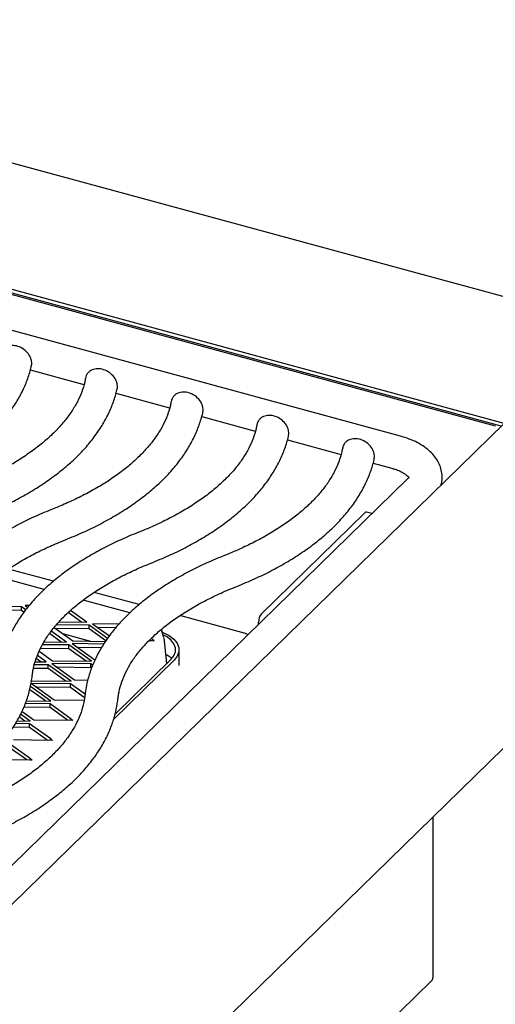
# Model space of a CAD drawing. Header units: inches. Extents: x 38 to 161, y 20 to 119.
# Tile 25 of 27: x 141.36 to 146.52, y 86.2 to 96.86. Entities that reach past the tile are written whole.
import ezdxf

# ---------------------------------------------------------------- set-up
doc = ezdxf.new("R2010")
doc.units = ezdxf.units.IN
doc.header["$LTSCALE"] = 12
doc.header["$MEASUREMENT"] = 0

msp = doc.modelspace()

# ---------------------------------------------------------------- linework, layer by layer
at = {"color": 7, "linetype": 'Continuous', "lineweight": 25}
for p, q in [((149.7847, 92.9955), (135.5669, 96.8596)), ((146.6112, 92.4885), (136.5288, 95.2286)), ((146.5798, 92.4579), (136.5288, 95.1896)), ((136.6025, 95.1556), (146.515, 92.4615)), ((145.4863, 92.3501), (137.3143, 94.5711)), ((141.4755, 93.0671), (142.0569, 92.9091)), ((142.4041, 92.8147), (142.9856, 92.6567)), ((143.3328, 92.5623), (143.9142, 92.4043)), ((136.5305, 82.6495), (146.6112, 92.4885)), ((144.2614, 92.31), (144.8428, 92.1519)), ((137.5489, 80.134), (149.8121, 92.1033)), ((145.1901, 92.0576), (145.3919, 92.0027)), ((145.564, 91.8877), (140.4817, 86.9272)), ((145.1011, 91.52), (143.981, 90.4268)), ((145.1785, 91.5114), (145.1193, 91.5275)), ((141.7271, 90.7785), (141.2398, 90.911)), ((141.6244, 90.6877), (141.1186, 90.8252)), ((142.6558, 90.5261), (142.1684, 90.6586)), ((142.5531, 90.4354), (142.0472, 90.5728)), ((141.3819, 90.5024), (140.9594, 90.5072)), ((141.3819, 90.4619), (141.0166, 90.4661)), ((141.4273, 90.4698), (141.3819, 90.5024)), ((141.3819, 90.4619), (141.3819, 90.5024)), ((141.4068, 90.4441), (141.3819, 90.4619)), ((141.4203, 90.5166), (141.4488, 90.4961)), ((141.4653, 90.5161), (141.4203, 90.5166)), ((142.0316, 90.3356), (141.8869, 90.4396)), ((142.0888, 90.3349), (141.9122, 90.4619)), ((142.1121, 90.304), (141.7598, 90.308)), ((141.7861, 90.3383), (142.0888, 90.3349)), ((142.436, 90.3149), (142.1505, 90.3182)), ((142.1505, 90.3182), (142.3324, 90.1873)), ((143.7697, 90.2234), (143.097, 90.4062)), ((143.9485, 90.3109), (143.9485, 90.3354)), ((141.8111, 90.1204), (141.6837, 90.212)), ((141.8683, 90.1197), (141.703, 90.2386)), ((141.7342, 90.2767), (141.9357, 90.1318)), ((142.1121, 90.2635), (141.7468, 90.2676)), ((141.8246, 90.2117), (142.1263, 90.1297)), ((142.3133, 90.1593), (142.1121, 90.304)), ((142.1121, 90.2635), (142.1121, 90.304)), ((142.2948, 90.1321), (142.1121, 90.2635)), ((142.403, 90.2748), (142.2077, 90.277)), ((142.9243, 90.1693), (142.8957, 90.2507)), ((141.6242, 90.1225), (141.8683, 90.1197)), ((142.2724, 90.0991), (141.93, 90.103)), ((141.93, 90.103), (142.1761, 89.926)), ((141.9357, 90.1318), (142.292, 90.1278)), ((142.7645, 90.1371), (142.7894, 90.1368)), ((142.801, 90.1494), (142.7866, 90.1598)), ((142.7894, 90.1368), (142.819, 90.1331)), ((142.819, 90.1331), (142.801, 90.1494)), ((142.9558, 89.8887), (142.9247, 90.1667)), ((141.5707, 90.0205), (141.7152, 89.9166)), ((141.8916, 90.0483), (141.587, 90.0517)), ((141.8916, 90.0888), (141.6082, 90.092)), ((142.1376, 89.9119), (141.8916, 90.0888)), ((141.8916, 90.0483), (141.8916, 90.0888)), ((142.0804, 89.9125), (141.8916, 90.0483)), ((142.2469, 90.0589), (141.9872, 90.0618)), ((143.0881, 89.8744), (143.0881, 90.0363)), ((141.528, 89.9059), (141.6479, 89.9045)), ((141.5906, 89.9051), (141.5403, 89.9413)), ((141.6479, 89.9045), (141.5525, 89.9731)), ((142.132, 89.883), (141.7095, 89.8878)), ((141.7095, 89.8878), (141.9556, 89.7108)), ((141.7152, 89.9166), (142.1376, 89.9119)), ((142.1525, 89.8682), (142.132, 89.883)), ((142.132, 89.8425), (142.132, 89.883)), ((142.3774, 89.2824), (143.0335, 89.9228)), ((142.3948, 89.3411), (143.0001, 89.9319)), ((141.6711, 89.8331), (141.5106, 89.8349)), ((141.6711, 89.8736), (141.5205, 89.8753)), ((141.9172, 89.6967), (141.6711, 89.8736)), ((141.6711, 89.8331), (141.6711, 89.8736)), ((141.8599, 89.6973), (141.6711, 89.8331)), ((142.132, 89.8425), (141.7667, 89.8466)), ((142.1395, 89.8371), (142.132, 89.8425)), ((143.0877, 89.865), (143.0881, 89.8744)), ((141.9115, 89.6678), (141.489, 89.6726)), ((141.489, 89.6726), (141.7351, 89.4956)), ((141.4947, 89.7014), (141.9172, 89.6967)), ((142.0689, 89.5546), (141.9115, 89.6678)), ((141.9115, 89.6273), (141.9115, 89.6678)), ((141.9556, 89.7108), (142.099, 89.7092)), ((141.6395, 89.4821), (141.4694, 89.6044)), ((141.6967, 89.4815), (141.4769, 89.6395)), ((141.9115, 89.6273), (141.5462, 89.6314)), ((142.0639, 89.5177), (141.9115, 89.6273)), ((141.4338, 89.4844), (141.6967, 89.4815)), ((141.7351, 89.4956), (142.0603, 89.492)), ((141.3859, 89.3699), (141.5128, 89.2787)), ((141.6892, 89.4103), (141.4042, 89.4136)), ((141.6892, 89.4508), (141.4211, 89.4539)), ((141.918, 89.2863), (141.6892, 89.4508)), ((141.6892, 89.4103), (141.6892, 89.4508)), ((141.878, 89.2746), (141.6892, 89.4103)), ((141.3312, 89.2661), (141.4744, 89.2645)), ((141.4172, 89.2652), (141.355, 89.3098)), ((141.4744, 89.2645), (141.3709, 89.3389)), ((141.5128, 89.2787), (141.9057, 89.2742)), ((141.4687, 89.1951), (141.2894, 89.1972)), ((141.4687, 89.2356), (141.3154, 89.2374)), ((141.6976, 89.0711), (141.4687, 89.2356)), ((141.4687, 89.1951), (141.4687, 89.2356)), ((141.6576, 89.0594), (141.4687, 89.1951)), ((141.2923, 89.0635), (141.6852, 89.059)), ((141.4771, 88.8559), (141.2482, 89.0204)), ((141.4371, 88.8442), (141.2482, 88.9799)), ((141.0718, 88.8483), (141.4647, 88.8438)), ((145.8377, 88.2241), (145.8377, 86.4855)), ((141.4005, 82.1342), (145.8248, 86.4525))]:
    msp.add_line(p, q, dxfattribs=at)
at = {"color": 7, "linetype": 'Continuous', "lineweight": 25, "flags": 128}
for points in [[(142.8957, 90.2506), (142.9013, 90.2385), (142.9044, 90.2244)], [(142.9037, 90.2292), (142.9134, 90.2253), (142.9792, 90.1917), (143.0311, 90.1522), (143.067, 90.1082), (143.0856, 90.0615), (143.0861, 90.0138), (143.0685, 89.967), (143.0335, 89.9228)], [(143.7693, 90.2235), (143.7696, 90.2234), (143.7697, 90.2234)], [(143.0001, 89.9319), (143.0322, 89.9725), (143.0484, 90.0156), (143.048, 90.0595), (143.0309, 90.1025), (142.9979, 90.1429), (142.9502, 90.1793), (142.9201, 90.1961)]]:
    msp.add_lwpolyline(points, dxfattribs=at)
at = {"color": 7, "linetype": 'Continuous', "lineweight": 25}
for centre, radius, start, end in [((145.1163, 91.5089), 0.0188, 80.73183, 143.96753), ((144.0909, 90.3363), 0.1423, 140.51294, 180.34344), ((145.7928, 86.484), 0.0449, 315.35447, 1.91129)]:
    msp.add_arc(centre, radius, start, end, dxfattribs=at)
for centre, major_axis, ratio, start_param, end_param in [((141.9057, 89.1932), (0.1056, -0.0029), 0.7666209, 1.3080786, 1.5917816), ((141.918, 89.2053), (-0.041, 0.0899), 0.5107074, 5.2709742, 5.5546772), ((141.6852, 88.978), (0.1056, -0.0029), 0.7666209, 1.3080786, 1.5917816), ((141.6976, 88.9901), (-0.041, 0.0899), 0.5107074, 5.2709742, 5.5546772), ((141.4647, 88.7628), (0.1056, -0.0029), 0.7666209, 1.3080786, 1.5917816), ((141.4771, 88.7749), (-0.041, 0.0899), 0.5107074, 5.2709742, 5.5546772)]:
    msp.add_ellipse(centre, major_axis=major_axis, ratio=ratio, start_param=start_param, end_param=end_param, dxfattribs=at)
for points, knots in [([(141.4869, 93.1097), (141.4885, 93.1165), (141.4923, 93.1332), (141.49, 93.1621), (141.4814, 93.1944), (141.461, 93.2357), (141.4212, 93.2816), (141.3592, 93.3191), (141.2921, 93.3354), (141.2283, 93.3286), (141.1846, 93.3037), (141.1605, 93.2737), (141.1492, 93.2515), (141.147, 93.2362), (141.1462, 93.231)], [0, 0, 0, 0, 0.0437334, 0.1068335, 0.1696682, 0.2326526, 0.356123, 0.4780728, 0.5990912, 0.7202669, 0.8426694, 0.9047424, 0.9674779, 1, 1, 1, 1]), ([(141.4869, 93.1097), (141.4885, 93.1165), (141.4923, 93.1332), (141.49, 93.1621), (141.4814, 93.1944), (141.461, 93.2357), (141.4212, 93.2816), (141.3592, 93.3191), (141.2921, 93.3354), (141.2283, 93.3286), (141.1846, 93.3037), (141.1605, 93.2737), (141.1492, 93.2515), (141.147, 93.2362), (141.1462, 93.231)], [0, 0, 0, 0, 0.0437334, 0.1068335, 0.1696682, 0.2326526, 0.356123, 0.4780728, 0.5990912, 0.7202669, 0.8426694, 0.9047424, 0.9674779, 1, 1, 1, 1]), ([(141.4869, 93.1097), (141.4885, 93.1165), (141.4923, 93.1332), (141.49, 93.1621), (141.4814, 93.1944), (141.461, 93.2357), (141.4212, 93.2816), (141.3592, 93.3191), (141.2921, 93.3354), (141.2283, 93.3286), (141.1846, 93.3037), (141.1605, 93.2737), (141.1492, 93.2515), (141.147, 93.2362), (141.1462, 93.231)], [0, 0, 0, 0, 0.0437334, 0.1068335, 0.1696682, 0.2326526, 0.356123, 0.4780728, 0.5990912, 0.7202669, 0.8426694, 0.9047424, 0.9674779, 1, 1, 1, 1]), ([(141.4869, 93.1097), (141.4885, 93.1165), (141.4923, 93.1332), (141.49, 93.1621), (141.4814, 93.1944), (141.461, 93.2357), (141.4212, 93.2816), (141.3592, 93.3191), (141.2921, 93.3354), (141.2283, 93.3286), (141.1846, 93.3037), (141.1605, 93.2737), (141.1492, 93.2515), (141.147, 93.2362), (141.1462, 93.231)], [0, 0, 0, 0, 0.0437334, 0.1068335, 0.1696682, 0.2326526, 0.356123, 0.4780728, 0.5990912, 0.7202669, 0.8426694, 0.9047424, 0.9674779, 1, 1, 1, 1]), ([(141.4869, 93.1097), (141.4885, 93.1165), (141.4923, 93.1332), (141.49, 93.1621), (141.4814, 93.1944), (141.461, 93.2357), (141.4212, 93.2816), (141.3592, 93.3191), (141.2921, 93.3354), (141.2283, 93.3286), (141.1846, 93.3037), (141.1605, 93.2737), (141.1492, 93.2515), (141.147, 93.2362), (141.1462, 93.231)], [0, 0, 0, 0, 0.0437334, 0.1068335, 0.1696682, 0.2326526, 0.356123, 0.4780728, 0.5990912, 0.7202669, 0.8426694, 0.9047424, 0.9674779, 1, 1, 1, 1]), ([(139.9983, 91.7325), (140.0316, 91.746), (140.1283, 91.7851), (140.2813, 91.8548), (140.4536, 91.9435), (140.6153, 92.0383), (140.7658, 92.139), (140.9045, 92.2451), (141.0305, 92.3565), (141.1434, 92.4726), (141.2423, 92.593), (141.3266, 92.717), (141.3962, 92.8439), (141.4496, 92.973), (141.478, 93.062), (141.4872, 93.1078), (141.4876, 93.1096)], [0, 0, 0, 0, 0.0421263, 0.1222066, 0.2023956, 0.282692, 0.3630765, 0.4435091, 0.5238936, 0.6041133, 0.6840106, 0.7633977, 0.8420838, 0.919921, 0.9968532, 1, 1, 1, 1]), ([(139.9983, 91.7325), (140.0316, 91.746), (140.1283, 91.7851), (140.2813, 91.8548), (140.4536, 91.9435), (140.6153, 92.0383), (140.7658, 92.139), (140.9045, 92.2451), (141.0305, 92.3565), (141.1434, 92.4726), (141.2423, 92.593), (141.3266, 92.717), (141.3962, 92.8439), (141.4496, 92.973), (141.478, 93.062), (141.4872, 93.1078), (141.4876, 93.1096)], [0, 0, 0, 0, 0.0421263, 0.1222066, 0.2023956, 0.282692, 0.3630765, 0.4435091, 0.5238936, 0.6041133, 0.6840106, 0.7633977, 0.8420838, 0.919921, 0.9968532, 1, 1, 1, 1]), ([(139.9983, 91.7325), (140.0316, 91.746), (140.1283, 91.7851), (140.2813, 91.8548), (140.4536, 91.9435), (140.6153, 92.0383), (140.7658, 92.139), (140.9045, 92.2451), (141.0305, 92.3565), (141.1434, 92.4726), (141.2423, 92.593), (141.3266, 92.717), (141.3962, 92.8439), (141.4496, 92.973), (141.478, 93.062), (141.4872, 93.1078), (141.4876, 93.1096)], [0, 0, 0, 0, 0.0421263, 0.1222066, 0.2023956, 0.282692, 0.3630765, 0.4435091, 0.5238936, 0.6041133, 0.6840106, 0.7633977, 0.8420838, 0.919921, 0.9968532, 1, 1, 1, 1]), ([(139.9983, 91.7325), (140.0316, 91.746), (140.1283, 91.7851), (140.2813, 91.8548), (140.4536, 91.9435), (140.6153, 92.0383), (140.7658, 92.139), (140.9045, 92.2451), (141.0305, 92.3565), (141.1434, 92.4726), (141.2423, 92.593), (141.3266, 92.717), (141.3962, 92.8439), (141.4496, 92.973), (141.478, 93.062), (141.4872, 93.1078), (141.4876, 93.1096)], [0, 0, 0, 0, 0.0421263, 0.1222066, 0.2023956, 0.282692, 0.3630765, 0.4435091, 0.5238936, 0.6041133, 0.6840106, 0.7633977, 0.8420838, 0.919921, 0.9968532, 1, 1, 1, 1]), ([(139.9983, 91.7325), (140.0316, 91.746), (140.1283, 91.7851), (140.2813, 91.8548), (140.4536, 91.9435), (140.6153, 92.0383), (140.7658, 92.139), (140.9045, 92.2451), (141.0305, 92.3565), (141.1434, 92.4726), (141.2423, 92.593), (141.3266, 92.717), (141.3962, 92.8439), (141.4496, 92.973), (141.478, 93.062), (141.4872, 93.1078), (141.4876, 93.1096)], [0, 0, 0, 0, 0.0421263, 0.1222066, 0.2023956, 0.282692, 0.3630765, 0.4435091, 0.5238936, 0.6041133, 0.6840106, 0.7633977, 0.8420838, 0.919921, 0.9968532, 1, 1, 1, 1]), ([(142.4156, 92.8573), (142.4171, 92.8641), (142.4209, 92.8808), (142.4187, 92.9097), (142.4101, 92.942), (142.3896, 92.9834), (142.3498, 93.0292), (142.2879, 93.0667), (142.2207, 93.083), (142.1569, 93.0762), (142.1133, 93.0513), (142.0891, 93.0213), (142.0779, 92.9991), (142.0756, 92.9839), (142.0749, 92.9786)], [0, 0, 0, 0, 0.0437334, 0.1068335, 0.1696682, 0.2326526, 0.356123, 0.4780728, 0.5990912, 0.7202669, 0.8426694, 0.9047424, 0.9674779, 1, 1, 1, 1]), ([(142.4156, 92.8573), (142.4171, 92.8641), (142.4209, 92.8808), (142.4187, 92.9097), (142.4101, 92.942), (142.3896, 92.9834), (142.3498, 93.0292), (142.2879, 93.0667), (142.2207, 93.083), (142.1569, 93.0762), (142.1133, 93.0513), (142.0891, 93.0213), (142.0779, 92.9991), (142.0756, 92.9839), (142.0749, 92.9786)], [0, 0, 0, 0, 0.0437334, 0.1068335, 0.1696682, 0.2326526, 0.356123, 0.4780728, 0.5990912, 0.7202669, 0.8426694, 0.9047424, 0.9674779, 1, 1, 1, 1]), ([(142.4156, 92.8573), (142.4171, 92.8641), (142.4209, 92.8808), (142.4187, 92.9097), (142.4101, 92.942), (142.3896, 92.9834), (142.3498, 93.0292), (142.2879, 93.0667), (142.2207, 93.083), (142.1569, 93.0762), (142.1133, 93.0513), (142.0891, 93.0213), (142.0779, 92.9991), (142.0756, 92.9839), (142.0749, 92.9786)], [0, 0, 0, 0, 0.0437334, 0.1068335, 0.1696682, 0.2326526, 0.356123, 0.4780728, 0.5990912, 0.7202669, 0.8426694, 0.9047424, 0.9674779, 1, 1, 1, 1]), ([(142.4156, 92.8573), (142.4171, 92.8641), (142.4209, 92.8808), (142.4187, 92.9097), (142.4101, 92.942), (142.3896, 92.9834), (142.3498, 93.0292), (142.2879, 93.0667), (142.2207, 93.083), (142.1569, 93.0762), (142.1133, 93.0513), (142.0891, 93.0213), (142.0779, 92.9991), (142.0756, 92.9839), (142.0749, 92.9786)], [0, 0, 0, 0, 0.0437334, 0.1068335, 0.1696682, 0.2326526, 0.356123, 0.4780728, 0.5990912, 0.7202669, 0.8426694, 0.9047424, 0.9674779, 1, 1, 1, 1]), ([(142.0737, 92.9789), (142.071, 92.9644), (142.0615, 92.9145), (142.035, 92.8294), (141.9883, 92.7239), (141.9273, 92.6201), (141.8528, 92.5184), (141.765, 92.4191), (141.6643, 92.3223), (141.5507, 92.2284), (141.4247, 92.1379), (141.2867, 92.0511), (141.1372, 91.9686), (140.9795, 91.8921), (140.8627, 91.842), (140.8008, 91.8174), (140.7944, 91.8149)], [0, 0, 0, 0, 0.0345625, 0.11932, 0.2027443, 0.2845442, 0.365043, 0.4446352, 0.5236598, 0.60237, 0.6809409, 0.7594826, 0.8380497, 0.9166907, 0.9913212, 1, 1, 1, 1]), ([(142.0737, 92.9789), (142.071, 92.9644), (142.0615, 92.9145), (142.035, 92.8294), (141.9883, 92.7239), (141.9273, 92.6201), (141.8528, 92.5184), (141.765, 92.4191), (141.6643, 92.3223), (141.5507, 92.2284), (141.4247, 92.1379), (141.2867, 92.0511), (141.1372, 91.9686), (140.9795, 91.8921), (140.8627, 91.842), (140.8008, 91.8174), (140.7944, 91.8149)], [0, 0, 0, 0, 0.0345625, 0.11932, 0.2027443, 0.2845442, 0.365043, 0.4446352, 0.5236598, 0.60237, 0.6809409, 0.7594826, 0.8380497, 0.9166907, 0.9913212, 1, 1, 1, 1]), ([(142.0737, 92.9789), (142.071, 92.9644), (142.0615, 92.9145), (142.035, 92.8294), (141.9883, 92.7239), (141.9273, 92.6201), (141.8528, 92.5184), (141.765, 92.4191), (141.6643, 92.3223), (141.5507, 92.2284), (141.4247, 92.1379), (141.2867, 92.0511), (141.1372, 91.9686), (140.9795, 91.8921), (140.8627, 91.842), (140.8008, 91.8174), (140.7944, 91.8149)], [0, 0, 0, 0, 0.0345625, 0.11932, 0.2027443, 0.2845442, 0.365043, 0.4446352, 0.5236598, 0.60237, 0.6809409, 0.7594826, 0.8380497, 0.9166907, 0.9913212, 1, 1, 1, 1]), ([(142.0737, 92.9789), (142.071, 92.9644), (142.0615, 92.9145), (142.035, 92.8294), (141.9883, 92.7239), (141.9273, 92.6201), (141.8528, 92.5184), (141.765, 92.4191), (141.6643, 92.3223), (141.5507, 92.2284), (141.4247, 92.1379), (141.2867, 92.0511), (141.1372, 91.9686), (140.9795, 91.8921), (140.8627, 91.842), (140.8008, 91.8174), (140.7944, 91.8149)], [0, 0, 0, 0, 0.0345625, 0.11932, 0.2027443, 0.2845442, 0.365043, 0.4446352, 0.5236598, 0.60237, 0.6809409, 0.7594826, 0.8380497, 0.9166907, 0.9913212, 1, 1, 1, 1]), ([(140.9269, 91.4801), (140.9603, 91.4936), (141.0569, 91.5327), (141.2099, 91.6024), (141.3822, 91.6911), (141.5439, 91.7859), (141.6944, 91.8866), (141.8331, 91.9928), (141.9592, 92.1041), (142.072, 92.2202), (142.1709, 92.3406), (142.2553, 92.4646), (142.3249, 92.5915), (142.3782, 92.7207), (142.4066, 92.8096), (142.4158, 92.8554), (142.4162, 92.8572)], [0, 0, 0, 0, 0.0421263, 0.1222066, 0.2023956, 0.282692, 0.3630765, 0.4435091, 0.5238936, 0.6041133, 0.6840106, 0.7633977, 0.8420838, 0.919921, 0.9968532, 1, 1, 1, 1]), ([(140.9269, 91.4801), (140.9603, 91.4936), (141.0569, 91.5327), (141.2099, 91.6024), (141.3822, 91.6911), (141.5439, 91.7859), (141.6944, 91.8866), (141.8331, 91.9928), (141.9592, 92.1041), (142.072, 92.2202), (142.1709, 92.3406), (142.2553, 92.4646), (142.3249, 92.5915), (142.3782, 92.7207), (142.4066, 92.8096), (142.4158, 92.8554), (142.4162, 92.8572)], [0, 0, 0, 0, 0.0421263, 0.1222066, 0.2023956, 0.282692, 0.3630765, 0.4435091, 0.5238936, 0.6041133, 0.6840106, 0.7633977, 0.8420838, 0.919921, 0.9968532, 1, 1, 1, 1]), ([(140.9269, 91.4801), (140.9603, 91.4936), (141.0569, 91.5327), (141.2099, 91.6024), (141.3822, 91.6911), (141.5439, 91.7859), (141.6944, 91.8866), (141.8331, 91.9928), (141.9592, 92.1041), (142.072, 92.2202), (142.1709, 92.3406), (142.2553, 92.4646), (142.3249, 92.5915), (142.3782, 92.7207), (142.4066, 92.8096), (142.4158, 92.8554), (142.4162, 92.8572)], [0, 0, 0, 0, 0.0421263, 0.1222066, 0.2023956, 0.282692, 0.3630765, 0.4435091, 0.5238936, 0.6041133, 0.6840106, 0.7633977, 0.8420838, 0.919921, 0.9968532, 1, 1, 1, 1]), ([(140.9269, 91.4801), (140.9603, 91.4936), (141.0569, 91.5327), (141.2099, 91.6024), (141.3822, 91.6911), (141.5439, 91.7859), (141.6944, 91.8866), (141.8331, 91.9928), (141.9592, 92.1041), (142.072, 92.2202), (142.1709, 92.3406), (142.2553, 92.4646), (142.3249, 92.5915), (142.3782, 92.7207), (142.4066, 92.8096), (142.4158, 92.8554), (142.4162, 92.8572)], [0, 0, 0, 0, 0.0421263, 0.1222066, 0.2023956, 0.282692, 0.3630765, 0.4435091, 0.5238936, 0.6041133, 0.6840106, 0.7633977, 0.8420838, 0.919921, 0.9968532, 1, 1, 1, 1]), ([(143.3442, 92.6049), (143.3458, 92.6117), (143.3496, 92.6284), (143.3473, 92.6573), (143.3387, 92.6896), (143.3183, 92.731), (143.2784, 92.7768), (143.2165, 92.8144), (143.1494, 92.8306), (143.0855, 92.8238), (143.0419, 92.7989), (143.0178, 92.7689), (143.0065, 92.7468), (143.0043, 92.7315), (143.0035, 92.7263)], [0, 0, 0, 0, 0.0437334, 0.1068335, 0.1696682, 0.2326526, 0.356123, 0.4780728, 0.5990912, 0.7202669, 0.8426694, 0.9047424, 0.9674779, 1, 1, 1, 1]), ([(143.3442, 92.6049), (143.3458, 92.6117), (143.3496, 92.6284), (143.3473, 92.6573), (143.3387, 92.6896), (143.3183, 92.731), (143.2784, 92.7768), (143.2165, 92.8144), (143.1494, 92.8306), (143.0855, 92.8238), (143.0419, 92.7989), (143.0178, 92.7689), (143.0065, 92.7468), (143.0043, 92.7315), (143.0035, 92.7263)], [0, 0, 0, 0, 0.0437334, 0.1068335, 0.1696682, 0.2326526, 0.356123, 0.4780728, 0.5990912, 0.7202669, 0.8426694, 0.9047424, 0.9674779, 1, 1, 1, 1]), ([(143.3442, 92.6049), (143.3458, 92.6117), (143.3496, 92.6284), (143.3473, 92.6573), (143.3387, 92.6896), (143.3183, 92.731), (143.2784, 92.7768), (143.2165, 92.8144), (143.1494, 92.8306), (143.0855, 92.8238), (143.0419, 92.7989), (143.0178, 92.7689), (143.0065, 92.7468), (143.0043, 92.7315), (143.0035, 92.7263)], [0, 0, 0, 0, 0.0437334, 0.1068335, 0.1696682, 0.2326526, 0.356123, 0.4780728, 0.5990912, 0.7202669, 0.8426694, 0.9047424, 0.9674779, 1, 1, 1, 1]), ([(143.0024, 92.7265), (142.9996, 92.712), (142.9901, 92.6621), (142.9636, 92.577), (142.9169, 92.4715), (142.8559, 92.3677), (142.7814, 92.2661), (142.6937, 92.1667), (142.5929, 92.0699), (142.4793, 91.976), (142.3533, 91.8855), (142.2153, 91.7987), (142.0658, 91.7162), (141.9082, 91.6397), (141.7914, 91.5897), (141.7295, 91.565), (141.723, 91.5625)], [0, 0, 0, 0, 0.0345625, 0.11932, 0.2027443, 0.2845442, 0.365043, 0.4446352, 0.5236598, 0.60237, 0.6809409, 0.7594826, 0.8380497, 0.9166907, 0.9913212, 1, 1, 1, 1]), ([(143.0024, 92.7265), (142.9996, 92.712), (142.9901, 92.6621), (142.9636, 92.577), (142.9169, 92.4715), (142.8559, 92.3677), (142.7814, 92.2661), (142.6937, 92.1667), (142.5929, 92.0699), (142.4793, 91.976), (142.3533, 91.8855), (142.2153, 91.7987), (142.0658, 91.7162), (141.9082, 91.6397), (141.7914, 91.5897), (141.7295, 91.565), (141.723, 91.5625)], [0, 0, 0, 0, 0.0345625, 0.11932, 0.2027443, 0.2845442, 0.365043, 0.4446352, 0.5236598, 0.60237, 0.6809409, 0.7594826, 0.8380497, 0.9166907, 0.9913212, 1, 1, 1, 1]), ([(143.0024, 92.7265), (142.9996, 92.712), (142.9901, 92.6621), (142.9636, 92.577), (142.9169, 92.4715), (142.8559, 92.3677), (142.7814, 92.2661), (142.6937, 92.1667), (142.5929, 92.0699), (142.4793, 91.976), (142.3533, 91.8855), (142.2153, 91.7987), (142.0658, 91.7162), (141.9082, 91.6397), (141.7914, 91.5897), (141.7295, 91.565), (141.723, 91.5625)], [0, 0, 0, 0, 0.0345625, 0.11932, 0.2027443, 0.2845442, 0.365043, 0.4446352, 0.5236598, 0.60237, 0.6809409, 0.7594826, 0.8380497, 0.9166907, 0.9913212, 1, 1, 1, 1]), ([(141.8556, 91.2278), (141.8889, 91.2412), (141.9855, 91.2803), (142.1386, 91.35), (142.3108, 91.4387), (142.4725, 91.5335), (142.6231, 91.6342), (142.7617, 91.7404), (142.8878, 91.8517), (143.0006, 91.9679), (143.0996, 92.0882), (143.1839, 92.2122), (143.2535, 92.3391), (143.3068, 92.4683), (143.3353, 92.5572), (143.3445, 92.603), (143.3448, 92.6048)], [0, 0, 0, 0, 0.0421263, 0.1222066, 0.2023956, 0.282692, 0.3630765, 0.4435091, 0.5238936, 0.6041133, 0.6840106, 0.7633977, 0.8420838, 0.919921, 0.9968532, 1, 1, 1, 1]), ([(141.8556, 91.2278), (141.8889, 91.2412), (141.9855, 91.2803), (142.1386, 91.35), (142.3108, 91.4387), (142.4725, 91.5335), (142.6231, 91.6342), (142.7617, 91.7404), (142.8878, 91.8517), (143.0006, 91.9679), (143.0996, 92.0882), (143.1839, 92.2122), (143.2535, 92.3391), (143.3068, 92.4683), (143.3353, 92.5572), (143.3445, 92.603), (143.3448, 92.6048)], [0, 0, 0, 0, 0.0421263, 0.1222066, 0.2023956, 0.282692, 0.3630765, 0.4435091, 0.5238936, 0.6041133, 0.6840106, 0.7633977, 0.8420838, 0.919921, 0.9968532, 1, 1, 1, 1]), ([(141.8556, 91.2278), (141.8889, 91.2412), (141.9855, 91.2803), (142.1386, 91.35), (142.3108, 91.4387), (142.4725, 91.5335), (142.6231, 91.6342), (142.7617, 91.7404), (142.8878, 91.8517), (143.0006, 91.9679), (143.0996, 92.0882), (143.1839, 92.2122), (143.2535, 92.3391), (143.3068, 92.4683), (143.3353, 92.5572), (143.3445, 92.603), (143.3448, 92.6048)], [0, 0, 0, 0, 0.0421263, 0.1222066, 0.2023956, 0.282692, 0.3630765, 0.4435091, 0.5238936, 0.6041133, 0.6840106, 0.7633977, 0.8420838, 0.919921, 0.9968532, 1, 1, 1, 1]), ([(144.2729, 92.3525), (144.2744, 92.3593), (144.2782, 92.376), (144.276, 92.4049), (144.2673, 92.4372), (144.2469, 92.4786), (144.2071, 92.5245), (144.1451, 92.562), (144.078, 92.5782), (144.0142, 92.5714), (143.9705, 92.5465), (143.9464, 92.5166), (143.9351, 92.4944), (143.9329, 92.4791), (143.9322, 92.4739)], [0, 0, 0, 0, 0.0437334, 0.1068335, 0.1696682, 0.2326526, 0.356123, 0.4780728, 0.5990912, 0.7202669, 0.8426694, 0.9047424, 0.9674779, 1, 1, 1, 1]), ([(144.2729, 92.3525), (144.2744, 92.3593), (144.2782, 92.376), (144.276, 92.4049), (144.2673, 92.4372), (144.2469, 92.4786), (144.2071, 92.5245), (144.1451, 92.562), (144.078, 92.5782), (144.0142, 92.5714), (143.9705, 92.5465), (143.9464, 92.5166), (143.9351, 92.4944), (143.9329, 92.4791), (143.9322, 92.4739)], [0, 0, 0, 0, 0.0437334, 0.1068335, 0.1696682, 0.2326526, 0.356123, 0.4780728, 0.5990912, 0.7202669, 0.8426694, 0.9047424, 0.9674779, 1, 1, 1, 1]), ([(143.931, 92.4741), (143.9283, 92.4596), (143.9188, 92.4098), (143.8922, 92.3246), (143.8455, 92.2191), (143.7846, 92.1154), (143.7101, 92.0137), (143.6223, 91.9143), (143.5215, 91.8175), (143.408, 91.7236), (143.282, 91.6331), (143.144, 91.5463), (142.9945, 91.4638), (142.8368, 91.3873), (142.72, 91.3373), (142.6581, 91.3126), (142.6517, 91.3101)], [0, 0, 0, 0, 0.0345625, 0.11932, 0.2027443, 0.2845442, 0.365043, 0.4446352, 0.5236598, 0.60237, 0.6809409, 0.7594826, 0.8380497, 0.9166907, 0.9913212, 1, 1, 1, 1]), ([(143.931, 92.4741), (143.9283, 92.4596), (143.9188, 92.4098), (143.8922, 92.3246), (143.8455, 92.2191), (143.7846, 92.1154), (143.7101, 92.0137), (143.6223, 91.9143), (143.5215, 91.8175), (143.408, 91.7236), (143.282, 91.6331), (143.144, 91.5463), (142.9945, 91.4638), (142.8368, 91.3873), (142.72, 91.3373), (142.6581, 91.3126), (142.6517, 91.3101)], [0, 0, 0, 0, 0.0345625, 0.11932, 0.2027443, 0.2845442, 0.365043, 0.4446352, 0.5236598, 0.60237, 0.6809409, 0.7594826, 0.8380497, 0.9166907, 0.9913212, 1, 1, 1, 1]), ([(142.7842, 90.9754), (142.8175, 90.9888), (142.9142, 91.0279), (143.0672, 91.0976), (143.2395, 91.1863), (143.4012, 91.2812), (143.5517, 91.3818), (143.6904, 91.488), (143.8165, 91.5994), (143.9293, 91.7155), (144.0282, 91.8358), (144.1125, 91.9599), (144.1822, 92.0867), (144.2355, 92.2159), (144.2639, 92.3049), (144.2731, 92.3506), (144.2735, 92.3524)], [0, 0, 0, 0, 0.0421263, 0.1222066, 0.2023956, 0.282692, 0.3630765, 0.4435091, 0.5238936, 0.6041133, 0.6840106, 0.7633977, 0.8420838, 0.919921, 0.9968532, 1, 1, 1, 1]), ([(142.7842, 90.9754), (142.8175, 90.9888), (142.9142, 91.0279), (143.0672, 91.0976), (143.2395, 91.1863), (143.4012, 91.2812), (143.5517, 91.3818), (143.6904, 91.488), (143.8165, 91.5994), (143.9293, 91.7155), (144.0282, 91.8358), (144.1125, 91.9599), (144.1822, 92.0867), (144.2355, 92.2159), (144.2639, 92.3049), (144.2731, 92.3506), (144.2735, 92.3524)], [0, 0, 0, 0, 0.0421263, 0.1222066, 0.2023956, 0.282692, 0.3630765, 0.4435091, 0.5238936, 0.6041133, 0.6840106, 0.7633977, 0.8420838, 0.919921, 0.9968532, 1, 1, 1, 1]), ([(145.9274, 91.8211), (145.9307, 91.8332), (145.9402, 91.8687), (145.9402, 91.9299), (145.9276, 92.0002), (145.9008, 92.0662), (145.8617, 92.1273), (145.8104, 92.1838), (145.7466, 92.2354), (145.6703, 92.2813), (145.5835, 92.3208), (145.5187, 92.3403), (145.4863, 92.3501)], [0, 0, 0, 0, 0.0511881, 0.1503597, 0.2469477, 0.3428497, 0.440785, 0.5431914, 0.6515535, 0.7654976, 0.8826979, 1, 1, 1, 1]), ([(145.2015, 92.1001), (145.2031, 92.107), (145.2068, 92.1236), (145.2046, 92.1526), (145.196, 92.1848), (145.1755, 92.2262), (145.1357, 92.2721), (145.0738, 92.3096), (145.0067, 92.3258), (144.9428, 92.319), (144.8992, 92.2941), (144.8751, 92.2642), (144.8638, 92.242), (144.8616, 92.2267), (144.8608, 92.2215)], [0, 0, 0, 0, 0.0437334, 0.1068335, 0.1696682, 0.2326526, 0.356123, 0.4780728, 0.5990912, 0.7202669, 0.8426694, 0.9047424, 0.9674779, 1, 1, 1, 1]), ([(144.8597, 92.2217), (144.8569, 92.2073), (144.8474, 92.1574), (144.8209, 92.0722), (144.7742, 91.9668), (144.7132, 91.863), (144.6387, 91.7613), (144.551, 91.6619), (144.4502, 91.5651), (144.3366, 91.4713), (144.2106, 91.3807), (144.0726, 91.294), (143.9231, 91.2114), (143.7654, 91.1349), (143.6487, 91.0849), (143.5868, 91.0603), (143.5803, 91.0577)], [0, 0, 0, 0, 0.0345625, 0.11932, 0.2027443, 0.2845442, 0.365043, 0.4446352, 0.5236598, 0.60237, 0.6809409, 0.7594826, 0.8380497, 0.9166907, 0.9913212, 1, 1, 1, 1]), ([(143.7129, 90.723), (143.7462, 90.7365), (143.8428, 90.7755), (143.9958, 90.8452), (144.1681, 90.9339), (144.3298, 91.0288), (144.4804, 91.1294), (144.619, 91.2356), (144.7451, 91.347), (144.8579, 91.4631), (144.9568, 91.5835), (145.0412, 91.7075), (145.1108, 91.8344), (145.1641, 91.9635), (145.1926, 92.0525), (145.2018, 92.0982), (145.2021, 92.1)], [0, 0, 0, 0, 0.0421263, 0.1222066, 0.2023956, 0.282692, 0.3630765, 0.4435091, 0.5238936, 0.6041133, 0.6840106, 0.7633977, 0.8420838, 0.919921, 0.9968532, 1, 1, 1, 1]), ([(145.3919, 92.0027), (145.4034, 91.9994), (145.4364, 91.9899), (145.4839, 91.9711), (145.5285, 91.9472), (145.559, 91.9245), (145.5756, 91.9066), (145.5805, 91.8973), (145.579, 91.8992), (145.5793, 91.908), (145.5803, 91.9082), (145.5751, 91.8992), (145.5669, 91.8906), (145.564, 91.8877)], [0, 0, 0, 0, 0.0529185, 0.1527351, 0.2502601, 0.3452189, 0.4387059, 0.5333699, 0.6341316, 0.7557742, 0.8611748, 0.9522097, 1, 1, 1, 1]), ([(141.723, 91.5625), (141.6897, 91.549), (141.5931, 91.5099), (141.4401, 91.4402), (141.2678, 91.3515), (141.1061, 91.2567), (140.9556, 91.156), (140.8169, 91.0498), (140.6908, 90.9385), (140.578, 90.8224), (140.4791, 90.702), (140.3947, 90.578), (140.3253, 90.4511), (140.2711, 90.322), (140.2333, 90.1943), (140.2165, 90.1026), (140.211, 90.0547), (140.2103, 90.048)], [0, 0, 0, 0, 0.0390073, 0.1131585, 0.1874104, 0.2617616, 0.3361946, 0.410672, 0.4851049, 0.5593851, 0.6333669, 0.7068762, 0.7797365, 0.8518107, 0.9230468, 0.9891772, 1, 1, 1, 1]), ([(141.723, 91.5625), (141.6897, 91.549), (141.5931, 91.5099), (141.4401, 91.4402), (141.2678, 91.3515), (141.1061, 91.2567), (140.9556, 91.156), (140.8169, 91.0498), (140.6908, 90.9385), (140.578, 90.8224), (140.4791, 90.702), (140.3947, 90.578), (140.3253, 90.4511), (140.2711, 90.322), (140.2333, 90.1943), (140.2165, 90.1026), (140.211, 90.0547), (140.2103, 90.048)], [0, 0, 0, 0, 0.0390073, 0.1131585, 0.1874104, 0.2617616, 0.3361946, 0.410672, 0.4851049, 0.5593851, 0.6333669, 0.7068762, 0.7797365, 0.8518107, 0.9230468, 0.9891772, 1, 1, 1, 1]), ([(141.723, 91.5625), (141.6897, 91.549), (141.5931, 91.5099), (141.4401, 91.4402), (141.2678, 91.3515), (141.1061, 91.2567), (140.9556, 91.156), (140.8169, 91.0498), (140.6908, 90.9385), (140.578, 90.8224), (140.4791, 90.702), (140.3947, 90.578), (140.3253, 90.4511), (140.2711, 90.322), (140.2333, 90.1943), (140.2165, 90.1026), (140.211, 90.0547), (140.2103, 90.048)], [0, 0, 0, 0, 0.0390073, 0.1131585, 0.1874104, 0.2617616, 0.3361946, 0.410672, 0.4851049, 0.5593851, 0.6333669, 0.7068762, 0.7797365, 0.8518107, 0.9230468, 0.9891772, 1, 1, 1, 1]), ([(142.6517, 91.3101), (142.6184, 91.2966), (142.5217, 91.2575), (142.3687, 91.1878), (142.1964, 91.0992), (142.0347, 91.0043), (141.8842, 90.9037), (141.7455, 90.7975), (141.6194, 90.6861), (141.5066, 90.57), (141.4077, 90.4496), (141.3233, 90.3256), (141.2539, 90.1987), (141.1998, 90.0696), (141.1619, 89.9419), (141.1451, 89.8502), (141.1397, 89.8023), (141.1389, 89.7956)], [0, 0, 0, 0, 0.0390073, 0.1131585, 0.1874104, 0.2617616, 0.3361946, 0.410672, 0.4851049, 0.5593851, 0.6333669, 0.7068762, 0.7797365, 0.8518107, 0.9230468, 0.9891772, 1, 1, 1, 1]), ([(142.6517, 91.3101), (142.6184, 91.2966), (142.5217, 91.2575), (142.3687, 91.1878), (142.1964, 91.0992), (142.0347, 91.0043), (141.8842, 90.9037), (141.7455, 90.7975), (141.6194, 90.6861), (141.5066, 90.57), (141.4077, 90.4496), (141.3233, 90.3256), (141.2539, 90.1987), (141.1998, 90.0696), (141.1619, 89.9419), (141.1451, 89.8502), (141.1397, 89.8023), (141.1389, 89.7956)], [0, 0, 0, 0, 0.0390073, 0.1131585, 0.1874104, 0.2617616, 0.3361946, 0.410672, 0.4851049, 0.5593851, 0.6333669, 0.7068762, 0.7797365, 0.8518107, 0.9230468, 0.9891772, 1, 1, 1, 1]), ([(140.5682, 90.0092), (140.5704, 90.0262), (140.5771, 90.0788), (140.599, 90.1669), (140.6396, 90.2731), (140.6946, 90.3777), (140.7632, 90.4803), (140.8452, 90.5807), (140.9404, 90.6787), (141.0485, 90.7738), (141.1691, 90.8659), (141.302, 90.9543), (141.4465, 91.0388), (141.6024, 91.1187), (141.7402, 91.1812), (141.827, 91.2162), (141.8556, 91.2278)], [0, 0, 0, 0, 0.0390903, 0.1208875, 0.2015317, 0.2805663, 0.3581985, 0.4348003, 0.5107269, 0.5862569, 0.6615889, 0.7368554, 0.8121242, 0.887447, 0.9628565, 1, 1, 1, 1]), ([(140.5682, 90.0092), (140.5704, 90.0262), (140.5771, 90.0788), (140.599, 90.1669), (140.6396, 90.2731), (140.6946, 90.3777), (140.7632, 90.4803), (140.8452, 90.5807), (140.9404, 90.6787), (141.0485, 90.7738), (141.1691, 90.8659), (141.302, 90.9543), (141.4465, 91.0388), (141.6024, 91.1187), (141.7402, 91.1812), (141.827, 91.2162), (141.8556, 91.2278)], [0, 0, 0, 0, 0.0390903, 0.1208875, 0.2015317, 0.2805663, 0.3581985, 0.4348003, 0.5107269, 0.5862569, 0.6615889, 0.7368554, 0.8121242, 0.887447, 0.9628565, 1, 1, 1, 1]), ([(140.5682, 90.0092), (140.5704, 90.0262), (140.5771, 90.0788), (140.599, 90.1669), (140.6396, 90.2731), (140.6946, 90.3777), (140.7632, 90.4803), (140.8452, 90.5807), (140.9404, 90.6787), (141.0485, 90.7738), (141.1691, 90.8659), (141.302, 90.9543), (141.4465, 91.0388), (141.6024, 91.1187), (141.7402, 91.1812), (141.827, 91.2162), (141.8556, 91.2278)], [0, 0, 0, 0, 0.0390903, 0.1208875, 0.2015317, 0.2805663, 0.3581985, 0.4348003, 0.5107269, 0.5862569, 0.6615889, 0.7368554, 0.8121242, 0.887447, 0.9628565, 1, 1, 1, 1]), ([(143.5803, 91.0577), (143.547, 91.0442), (143.4504, 91.0051), (143.2973, 90.9355), (143.1251, 90.8468), (142.9634, 90.7519), (142.8128, 90.6513), (142.6742, 90.5451), (142.5481, 90.4337), (142.4353, 90.3176), (142.3364, 90.1972), (142.252, 90.0732), (142.1826, 89.9463), (142.1284, 89.8173), (142.0906, 89.6895), (142.0738, 89.5978), (142.0683, 89.5499), (142.0676, 89.5432)], [0, 0, 0, 0, 0.0390073, 0.1131585, 0.1874104, 0.2617616, 0.3361946, 0.410672, 0.4851049, 0.5593851, 0.6333669, 0.7068762, 0.7797365, 0.8518107, 0.9230468, 0.9891772, 1, 1, 1, 1]), ([(141.4968, 89.7568), (141.499, 89.7738), (141.5058, 89.8265), (141.5277, 89.9146), (141.5682, 90.0207), (141.6232, 90.1253), (141.6918, 90.2279), (141.7739, 90.3283), (141.869, 90.4263), (141.9771, 90.5214), (142.0977, 90.6135), (142.2306, 90.7019), (142.3752, 90.7864), (142.531, 90.8663), (142.6688, 90.9288), (142.7556, 90.9638), (142.7842, 90.9754)], [0, 0, 0, 0, 0.0390903, 0.1208875, 0.2015317, 0.2805663, 0.3581985, 0.4348003, 0.5107269, 0.5862569, 0.6615889, 0.7368554, 0.8121242, 0.887447, 0.9628565, 1, 1, 1, 1]), ([(141.4968, 89.7568), (141.499, 89.7738), (141.5058, 89.8265), (141.5277, 89.9146), (141.5682, 90.0207), (141.6232, 90.1253), (141.6918, 90.2279), (141.7739, 90.3283), (141.869, 90.4263), (141.9771, 90.5214), (142.0977, 90.6135), (142.2306, 90.7019), (142.3752, 90.7864), (142.531, 90.8663), (142.6688, 90.9288), (142.7556, 90.9638), (142.7842, 90.9754)], [0, 0, 0, 0, 0.0390903, 0.1208875, 0.2015317, 0.2805663, 0.3581985, 0.4348003, 0.5107269, 0.5862569, 0.6615889, 0.7368554, 0.8121242, 0.887447, 0.9628565, 1, 1, 1, 1]), ([(142.4255, 89.5044), (142.4276, 89.5214), (142.4344, 89.5741), (142.4563, 89.6622), (142.4969, 89.7683), (142.5519, 89.8729), (142.6205, 89.9755), (142.7025, 90.0759), (142.7977, 90.1739), (142.9057, 90.2691), (143.0264, 90.3611), (143.1592, 90.4496), (143.3038, 90.534), (143.4597, 90.6139), (143.5975, 90.6764), (143.6842, 90.7114), (143.7129, 90.723)], [0, 0, 0, 0, 0.0390903, 0.1208875, 0.2015317, 0.2805663, 0.3581985, 0.4348003, 0.5107269, 0.5862569, 0.6615889, 0.7368554, 0.8121242, 0.887447, 0.9628565, 1, 1, 1, 1]), ([(143.8356, 90.2007), (143.8263, 90.2047), (143.8056, 90.2135), (143.782, 90.2194), (143.7691, 90.2227)], [0, 0, 0, 0, 0.4546188, 1, 1, 1, 1]), ([(142.9448, 89.9871), (142.9513, 89.9838), (142.971, 89.9739), (142.993, 89.9589), (143.0051, 89.9477), (143.0095, 89.9436)], [0, 0, 0, 0, 0.2394969, 0.7236771, 1, 1, 1, 1]), ([(139.9841, 88.2423), (140.0174, 88.2558), (140.114, 88.2949), (140.267, 88.3646), (140.4393, 88.4532), (140.601, 88.5481), (140.7515, 88.6487), (140.8902, 88.7549), (141.0163, 88.8663), (141.1291, 88.9824), (141.228, 89.1028), (141.3124, 89.2268), (141.3818, 89.3537), (141.4359, 89.4828), (141.4738, 89.6105), (141.4906, 89.7022), (141.496, 89.7501), (141.4968, 89.7568)], [0, 0, 0, 0, 0.0390073, 0.1131585, 0.1874104, 0.2617616, 0.3361946, 0.410672, 0.4851049, 0.5593851, 0.6333669, 0.7068762, 0.7797365, 0.8518107, 0.9230468, 0.9891772, 1, 1, 1, 1]), ([(139.9841, 88.2423), (140.0174, 88.2558), (140.114, 88.2949), (140.267, 88.3646), (140.4393, 88.4532), (140.601, 88.5481), (140.7515, 88.6487), (140.8902, 88.7549), (141.0163, 88.8663), (141.1291, 88.9824), (141.228, 89.1028), (141.3124, 89.2268), (141.3818, 89.3537), (141.4359, 89.4828), (141.4738, 89.6105), (141.4906, 89.7022), (141.496, 89.7501), (141.4968, 89.7568)], [0, 0, 0, 0, 0.0390073, 0.1131585, 0.1874104, 0.2617616, 0.3361946, 0.410672, 0.4851049, 0.5593851, 0.6333669, 0.7068762, 0.7797365, 0.8518107, 0.9230468, 0.9891772, 1, 1, 1, 1]), ([(142.0676, 89.5432), (142.0654, 89.5262), (142.0586, 89.4736), (142.0367, 89.3855), (141.9961, 89.2793), (141.9412, 89.1747), (141.8725, 89.0721), (141.7905, 88.9717), (141.6953, 88.8737), (141.5873, 88.7786), (141.4666, 88.6865), (141.3338, 88.5981), (141.1892, 88.5136), (141.0334, 88.4337), (140.8955, 88.3712), (140.8088, 88.3362), (140.7801, 88.3246)], [0, 0, 0, 0, 0.0390903, 0.1208875, 0.2015317, 0.2805663, 0.3581985, 0.4348003, 0.5107269, 0.5862569, 0.6615889, 0.7368554, 0.8121242, 0.887447, 0.9628565, 1, 1, 1, 1]), ([(140.9127, 87.9899), (140.946, 88.0034), (141.0427, 88.0425), (141.1957, 88.1122), (141.368, 88.2009), (141.5296, 88.2957), (141.6802, 88.3964), (141.8188, 88.5026), (141.9449, 88.6139), (142.0577, 88.73), (142.1566, 88.8504), (142.241, 88.9744), (142.3105, 89.1013), (142.3646, 89.2304), (142.4024, 89.3581), (142.4192, 89.4498), (142.4247, 89.4977), (142.4255, 89.5044)], [0, 0, 0, 0, 0.0390073, 0.1131585, 0.1874104, 0.2617616, 0.3361946, 0.410672, 0.4851049, 0.5593851, 0.6333669, 0.7068762, 0.7797365, 0.8518107, 0.9230468, 0.9891772, 1, 1, 1, 1])]:
    msp.add_open_spline(points, degree=3, knots=knots, dxfattribs=at)

doc.saveas('drawing.dxf')
